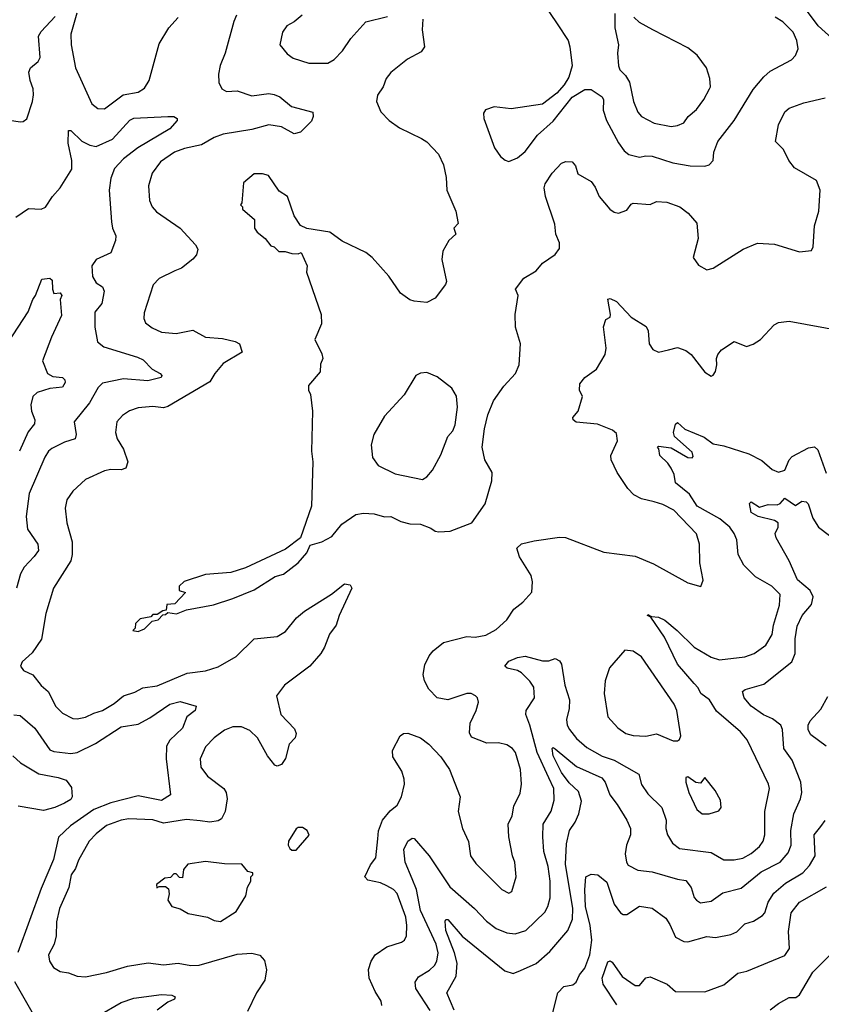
# Model space of a CAD drawing. Extents: x 1678431 to 1860718, y 384618 to 522882.
# Tile 213 of 256: x 1757803 to 1761608, y 471820 to 476494. Entities that reach past the tile are written whole.
import ezdxf

# ---------------------------------------------------------------- set-up
doc = ezdxf.new("R2010")
doc.units = 0

msp = doc.modelspace()

# ---------------------------------------------------------------- linework, layer by layer
at = {"layer": '0CON10XD'}
for points in [[(1760285, 476577.5), (1760354.7, 476474.7), (1760405.6, 476395), (1760414.4, 476365), (1760424.6, 476274.6), (1760408.7, 476221.3), (1760387.9, 476185), (1760352.9, 476145), (1760285, 476092.1), (1760135, 476070.4), (1760055, 476079.4), (1760014.4, 476065.6), (1760005, 476050), (1760005.8, 476025), (1760055.8, 475885), (1760085, 475844), (1760107, 475827), (1760125, 475820), (1760165, 475837.8), (1760201.7, 475868.3), (1760261.1, 475945), (1760335, 476012.5), (1760425, 476126.7), (1760485, 476162.2), (1760515, 476161.9), (1760567, 476127), (1760573.6, 476113.6), (1760572.7, 476065), (1760587.9, 476015), (1760645, 475909.2), (1760671.9, 475871.9), (1760694.6, 475854.6), (1760745, 475840.5), (1760775, 475847.5), (1760804.5, 475845.5), (1760903.3, 475815), (1760985, 475800.5), (1761055, 475797.9), (1761075, 475804.4), (1761094.3, 475825), (1761097.1, 475865), (1761116.9, 475915), (1761193.8, 476015), (1761285, 476163.1), (1761335, 476223.1), (1761365, 476248.9), (1761466.4, 476303.6), (1761485.5, 476324.5), (1761497.5, 476355), (1761491.9, 476395), (1761474.2, 476435), (1761425, 476484.3), (1761388.8, 476505)], [(1761692.1, 476375), (1761592.2, 476465), (1761503.8, 476583.8)], [(1758073.2, 476525), (1758044.7, 476425), (1758046.9, 476375), (1758067.9, 476265), (1758145, 476094.3), (1758173, 476073), (1758205, 476070.5), (1758293.5, 476136.5), (1758365, 476149.2), (1758395, 476169.5), (1758416.9, 476205), (1758465, 476378.8), (1758510.8, 476455), (1758555, 476503.8)], [(1760627, 476523), (1760627.1, 476455), (1760645.6, 476375), (1760641.1, 476335), (1760644.7, 476274.7), (1760651.1, 476255), (1760678.9, 476228.9), (1760697.1, 476197.1), (1760716.7, 476105), (1760736.7, 476055), (1760754.8, 476034.8), (1760815, 476002.5), (1760895, 475986.9)], [(1757735, 476020), (1757805, 476009.2), (1757819.4, 476010.6), (1757836.7, 476023.3), (1757863.5, 476105), (1757867.4, 476137.4), (1757866.5, 476165), (1757851.5, 476205), (1757845.6, 476245), (1757854.2, 476265), (1757890.8, 476295), (1757900, 476315), (1757892.5, 476415), (1757905, 476438.5), (1757971.5, 476508.5)], [(1759716.2, 476496.2), (1759713, 476445), (1759724.7, 476365.3), (1759708.5, 476341.5), (1759644.2, 476305.8), (1759565, 476242.9), (1759542.9, 476215), (1759527.8, 476175), (1759500.6, 476135), (1759495.8, 476105), (1759517, 476057), (1759555.7, 476015.7), (1759605, 475980), (1759710.5, 475930.5), (1759735, 475913.3), (1759790, 475855), (1759814.2, 475805), (1759827.5, 475745), (1759830, 475685), (1759873.3, 475585), (1759883.8, 475526.2), (1759863.3, 475505), (1759872.5, 475475), (1759840, 475445), (1759811.2, 475395), (1759806.2, 475355), (1759828.3, 475251.7), (1759823.6, 475236.4), (1759775, 475171.2), (1759735, 475152), (1759675, 475157.1), (1759655, 475164.4), (1759610.8, 475195), (1759555, 475277.1), (1759475.7, 475365), (1759445, 475388.9), (1759333, 475443), (1759275, 475485.8), (1759165, 475503.3), (1759135, 475517.5), (1759105, 475562.5), (1759074.1, 475654.1), (1759035, 475680), (1758983.6, 475753.6), (1758955, 475762.5), (1758915, 475762.5), (1758865, 475720), (1758857.5, 475625), (1758850, 475615), (1758860, 475605), (1758860, 475595), (1758916.7, 475545), (1758917.5, 475505), (1758930, 475485), (1758967.5, 475455), (1758995, 475420), (1759010, 475415), (1759033.3, 475393.3), (1759063, 475393), (1759095, 475383.3), (1759125, 475382.5), (1759138.3, 475388.3), (1759166.7, 475325), (1759163.3, 475295), (1759234, 475095), (1759235, 475050), (1759203.3, 474975), (1759237.3, 474907.3), (1759241.2, 474885), (1759230.7, 474859.3), (1759228.3, 474821.7), (1759173, 474757), (1759173.3, 474735), (1759183.3, 474715), (1759192, 474635), (1759187.5, 474445), (1759194.2, 474395), (1759187.1, 474185), (1759136.1, 474033.9), (1759065, 473980), (1758875, 473891.2), (1758805, 473870), (1758685, 473860), (1758583, 473827), (1758560, 473805), (1758560, 473785), (1758590, 473775), (1758538.3, 473721.7), (1758501.7, 473718.3), (1758498.3, 473691.7), (1758481.7, 473688.3), (1758455, 473670), (1758435, 473670), (1758425, 473660), (1758375, 473650), (1758353, 473627), (1758350, 473605), (1758340, 473595), (1758365, 473590), (1758395, 473602.5), (1758431.7, 473638.3), (1758460, 473645), (1758481.7, 473668.3), (1758495, 473670), (1758505, 473680), (1758546.4, 473673.6), (1758595, 473692.5), (1758723, 473717), (1758813.8, 473746.2), (1758915, 473787.5), (1759015, 473851.2), (1759055, 473861.2), (1759123.8, 473915), (1759166.1, 473963.9), (1759180.7, 473999.3), (1759237.5, 474015), (1759285, 474040), (1759331.3, 474098.7), (1759397.5, 474145), (1759435, 474151.4), (1759485, 474147.5), (1759535, 474134.2), (1759565, 474135.8), (1759611.8, 474111.8), (1759655, 474100.5), (1759705, 474098.6), (1759755, 474080), (1759775, 474065.8), (1759793, 474063), (1759846.1, 474066.1), (1759948.8, 474105), (1760011.4, 474195), (1760044.2, 474305), (1760045.7, 474345), (1760010, 474405), (1759998.6, 474465), (1760008.5, 474551.5), (1760025, 474617.5), (1760052.5, 474685), (1760101.2, 474755), (1760156.7, 474815), (1760174, 474855), (1760180, 474955), (1760156, 475035), (1760154.2, 475095), (1760169.2, 475185), (1760156.2, 475215), (1760195, 475267.5), (1760255, 475301.4), (1760285, 475338), (1760345, 475380), (1760365, 475407.5), (1760365.4, 475435), (1760347.9, 475475), (1760343.2, 475523.2), (1760298.2, 475655), (1760292.7, 475695), (1760297.1, 475715), (1760330, 475765), (1760375, 475812), (1760395, 475820), (1760425, 475819.2), (1760440.3, 475800.3), (1760452.5, 475762.5), (1760516, 475725), (1760535, 475698.8), (1760552.9, 475655), (1760604.6, 475594.6), (1760625, 475580), (1760645, 475576), (1760685, 475590), (1760705, 475618), (1760715, 475622.5), (1760795, 475616.2), (1760825, 475630.6), (1760875, 475626.9), (1760936.7, 475605), (1760976.2, 475575), (1761017.3, 475527.3), (1761024, 475455), (1760998.8, 475365), (1761025, 475328.8), (1761065, 475306.2), (1761095, 475314), (1761236.2, 475403.8), (1761305, 475433.1), (1761385, 475427.5), (1761505, 475391.2), (1761561.7, 475398.3), (1761570, 475415), (1761575.8, 475515), (1761596.5, 475585), (1761602.9, 475685), (1761585, 475731.2), (1761481.1, 475791.1), (1761454.4, 475825), (1761427.7, 475877.7), (1761390, 475915), (1761404.2, 475994.2), (1761435, 476056.2), (1761455, 476074.3), (1761525, 476098.5), (1761626.7, 476123.3)], [(1758831.9, 476515), (1758818.6, 476485), (1758778.7, 476335), (1758754.2, 476275.8), (1758746.8, 476235), (1758747.5, 476195), (1758761.5, 476165), (1758785, 476152.2), (1758835, 476155.8), (1758905, 476132.9), (1758985, 476142.7), (1759011.2, 476138.8), (1759038.1, 476128.1), (1759092.4, 476082.4), (1759194.5, 476054.5), (1759195.4, 476035), (1759187.1, 476012.9), (1759135, 475960.3), (1759105, 475952.1), (1759044.7, 475984.7), (1758985, 475994.7), (1758905, 475972.9), (1758769.2, 475950.8), (1758726, 475934), (1758665, 475899.2), (1758585, 475882.5), (1758538, 475865), (1758471.2, 475818.8), (1758430.8, 475765), (1758414.4, 475705), (1758419.5, 475635), (1758431.1, 475605), (1758451.6, 475581.6), (1758564.4, 475505), (1758636.9, 475425), (1758647.5, 475405), (1758642.4, 475377.6), (1758625, 475356.7), (1758570, 475315), (1758538.5, 475301.5)], [(1759143.3, 476515), (1759105, 476483.3), (1759070, 476465), (1759050, 476435), (1759037.5, 476375), (1759072.3, 476332.3), (1759100.5, 476310.5), (1759175, 476286.7), (1759265, 476288), (1759295, 476304.3), (1759335, 476345.8), (1759373.8, 476405), (1759445.6, 476484.4), (1759548.3, 476508.3)], [(1760895, 475986.9), (1760925, 475992.1), (1760955, 476004.4), (1760975.9, 476034.1), (1761015, 476067.1), (1761050.8, 476115), (1761077.5, 476165), (1761082, 476175), (1761079.2, 476215), (1761062.5, 476265), (1761019.2, 476325), (1760975, 476360.6), (1760808.8, 476445), (1760745, 476481.2), (1760717.5, 476505)], [(1757785, 475555.7), (1757845, 475598), (1757904.1, 475594.1), (1757925.6, 475604.4), (1757958.1, 475655), (1757994.7, 475695.3), (1758049.6, 475785), (1758049.7, 475825), (1758032.7, 475907.3), (1758035, 475967.5), (1758045, 475967.5), (1758097.6, 475917.6), (1758135, 475898.2), (1758165, 475892.4), (1758242.7, 475927.3), (1758325, 476016.7), (1758345, 476026.5), (1758505, 476033.8), (1758535, 476033.8), (1758550, 476025), (1758550, 476015), (1758514.5, 475975), (1758363.9, 475886.1), (1758295, 475833.5), (1758253.2, 475786.8), (1758235, 475741.2), (1758227.5, 475685), (1758238.6, 475535), (1758242.9, 475505), (1758258.6, 475468.6), (1758257, 475445), (1758235, 475387.8), (1758165, 475355.6), (1758145.6, 475325), (1758147.5, 475275), (1758165.8, 475245), (1758196, 475225), (1758203.3, 475205), (1758192.6, 475147.4), (1758159.4, 475105), (1758160, 475035), (1758171.2, 474965), (1758201.7, 474941.7), (1758361.3, 474891.3), (1758388.5, 474878.5), (1758432, 474835), (1758470, 474815), (1758476.7, 474805), (1758473.9, 474796.1), (1758411.1, 474778.9), (1758295, 474788.8), (1758195, 474769.1), (1758175, 474747.8), (1758134.7, 474675), (1758060.5, 474585), (1758070, 474525), (1758065.4, 474504.6), (1758015, 474488.2), (1757955, 474457.7), (1757939.5, 474445), (1757922.4, 474417.6), (1757847.7, 474245), (1757832.5, 474135), (1757839.5, 474075), (1757888.5, 474005), (1757891.8, 473975), (1757871.8, 473945), (1757824.5, 473895), (1757807, 473863), (1757787.5, 473795)], [(1757723.4, 474925), (1757843.2, 475106.8), (1757864.6, 475165), (1757878.1, 475185), (1757908.3, 475261.7), (1757945, 475267.5), (1757957, 475257), (1757957.5, 475215), (1757964.2, 475194.2), (1757995, 475197.9), (1758002.1, 475185), (1757994.3, 475165), (1758000.3, 475089.7), (1757952.8, 474987.2), (1757911.5, 474875), (1757935, 474814.2), (1757960.6, 474800.6), (1758006, 474795), (1758016.9, 474785), (1758018.6, 474771.4), (1758005, 474750), (1757945, 474743.9), (1757885, 474724.5), (1757864.2, 474705.8), (1757854.7, 474665), (1757858, 474635), (1757874.5, 474595), (1757872.2, 474575), (1757842.8, 474537.2), (1757801.1, 474445)], [(1758538.5, 475301.5), (1758464, 475266), (1758435.4, 475234.6), (1758393.1, 475103.1), (1758392.5, 475075), (1758400, 475055), (1758430.7, 475030.7), (1758475, 475011.1), (1758545, 475004.5), (1758625, 475020), (1758685, 474987.3), (1758765, 474980.6), (1758826, 474966), (1758846, 474955), (1758858, 474915), (1758767.9, 474862.1), (1758728.9, 474815), (1758705, 474774.3), (1758505, 474657.7), (1758485, 474650.9), (1758435, 474657.1), (1758365, 474651.8), (1758323.3, 474636.7), (1758290, 474615), (1758264.4, 474585), (1758257.8, 474535), (1758265.6, 474505), (1758294.7, 474454.7), (1758315.7, 474395), (1758306.2, 474365), (1758285, 474357.1), (1758235, 474358.9), (1758205, 474353.1), (1758115, 474310.6), (1758055, 474255.8), (1758026.9, 474215), (1758018.2, 474175), (1758025.6, 474105), (1758051.8, 474015), (1758052.1, 473955), (1758045.5, 473925), (1757962.7, 473795), (1757927.3, 473675), (1757905.9, 473554.1), (1757862, 473488), (1757814, 473445), (1757806.2, 473425), (1757820, 473405), (1757865, 473384), (1757905, 473333.1), (1757937.1, 473305), (1757974.5, 473234.5), (1758005, 473202), (1758055, 473176.9), (1758075, 473175.5), (1758115, 473183.8), (1758155, 473201.8), (1758195, 473215.5), (1758251.7, 473248.3), (1758295, 473284.5), (1758348.7, 473301.3), (1758387.8, 473322.2), (1758455, 473332), (1758598.1, 473391.9), (1758685, 473402.5), (1758745, 473422.3), (1758829.6, 473470.4), (1758915, 473554.4), (1759025, 473565.5), (1759065, 473589.5), (1759116.1, 473653.9), (1759153.9, 473686.1), (1759282.4, 473767.6), (1759345, 473816), (1759370.7, 473810.7), (1759380, 473795), (1759319.4, 473665), (1759305, 473620), (1759273.6, 473576.4), (1759248.9, 473515), (1759232.5, 473485), (1759179.2, 473425), (1759059.2, 473335), (1759021.9, 473285), (1759042.9, 473195), (1759107, 473127), (1759114.3, 473105), (1759110.8, 473085), (1759081.4, 473055), (1759065, 472986.2), (1759045, 472958), (1759025, 472950.8), (1759013.3, 472955), (1758979.3, 472999.3), (1758930.9, 473085), (1758895, 473120), (1758855, 473137.7), (1758815, 473137.7), (1758775, 473121.8), (1758725, 473085.5), (1758685, 473042.9), (1758659.5, 472985), (1758663.1, 472945), (1758693.8, 472903.8), (1758771.4, 472845), (1758783.1, 472825), (1758786.7, 472795), (1758778.5, 472735), (1758760.2, 472699.8), (1758745, 472691.5), (1758705, 472685.5), (1758659.1, 472690.9), (1758595, 472697.7), (1758485, 472679.5), (1758435, 472695.5), (1758320.7, 472700.7), (1758285, 472694.6), (1758215, 472668.6), (1758165, 472629.5), (1758132.2, 472595), (1758082.2, 472505), (1758067.5, 472465), (1758046.4, 472435), (1758036.5, 472375), (1757991.9, 472275), (1757977.9, 472212.1), (1757975.6, 472145), (1757965.6, 472105), (1757940, 472055), (1757944.3, 472025), (1757963.8, 471995), (1757995, 471976.2), (1758035, 471969.2), (1758075, 471953.3), (1758115, 471951.1), (1758215, 471970.5), (1758315, 472000.9), (1758412.3, 472017.7), (1758485, 472008.2), (1758555, 472015.5), (1758615, 472004.5), (1758655, 472006.2), (1758835, 472057.7), (1758905, 472062.3), (1758943, 472053), (1758965, 472028.8), (1758973.7, 471983.7), (1758966.2, 471935), (1758926, 471874), (1758884.7, 471785.3)], [(1759522, 471815), (1759518, 471835), (1759490.2, 471880.2), (1759461.2, 471945), (1759458.8, 471985), (1759471.8, 472025), (1759490, 472055), (1759545, 472093.3), (1759615.5, 472114.5), (1759630, 472125), (1759638.1, 472145), (1759640.5, 472195), (1759635, 472233.3), (1759595, 472345.6), (1759576.5, 472365), (1759545, 472383.2), (1759515, 472396.9), (1759455, 472410), (1759441.5, 472425), (1759467.8, 472482.2), (1759492.7, 472515), (1759502.6, 472605), (1759506.2, 472643.8), (1759525.3, 472694.7), (1759561.1, 472738.9), (1759594.4, 472765), (1759615.4, 472805), (1759630, 472865), (1759628.4, 472888.4), (1759617, 472927), (1759574.6, 472994.6), (1759571.9, 473025), (1759609.2, 473095), (1759625, 473105.6), (1759645, 473106.7), (1759705.4, 473085.4), (1759745.3, 473055.3), (1759802, 472995), (1759842.9, 472935), (1759893.5, 472805), (1759884.3, 472735), (1759904.3, 472654.3), (1759932.4, 472592.4), (1759943.3, 472525), (1759968.3, 472488.3), (1760090.6, 472365), (1760125, 472347.5), (1760138, 472355), (1760158.6, 472425), (1760153.1, 472495), (1760141.4, 472525), (1760124.3, 472615), (1760121.9, 472675), (1760140, 472715), (1760148.9, 472761.1), (1760178, 472822), (1760184.3, 472865.7), (1760180.5, 472935), (1760156, 473016), (1760142, 473035), (1760115, 473051.9), (1760075, 473061.1), (1760020.3, 473060.3), (1759947.7, 473087.7), (1759938.3, 473108.3), (1759940.8, 473155), (1759969.2, 473215), (1759980, 473255), (1759976.2, 473275), (1759966.7, 473285), (1759945.7, 473295.7), (1759925.8, 473295.8), (1759835, 473265.7), (1759785, 473274.3), (1759745.3, 473315.3), (1759723.9, 473355), (1759718.2, 473385), (1759725, 473431.2), (1759745.8, 473474.2), (1759765, 473497.5), (1759815, 473538.1), (1759925, 473565.5), (1759965, 473563.5), (1760015, 473571.8), (1760065, 473600), (1760115.5, 473644.5), (1760148, 473695), (1760190.9, 473729.1), (1760233.9, 473776.1), (1760236.7, 473825), (1760230, 473855), (1760174.6, 473944.6), (1760163.3, 473985), (1760185, 474005.6), (1760245, 474019.4), (1760365, 474038.1), (1760394.2, 474035.8), (1760575, 473966.7), (1760725, 473947.8), (1760811.3, 473911.3), (1760975, 473821.2), (1761036.2, 473803.8), (1761047, 473833), (1761031.4, 473915), (1761030, 474005), (1761015, 474053.8), (1760907.1, 474165), (1760855, 474192.1), (1760815, 474204.6), (1760755, 474218.7), (1760718.6, 474238.6), (1760689.1, 474269.1), (1760639.3, 474345), (1760610.6, 474405), (1760608.6, 474425), (1760640, 474495), (1760635, 474529.2), (1760615.9, 474545.9), (1760545, 474574.6), (1760443.9, 474583.9), (1760430, 474595), (1760428.8, 474605), (1760454.3, 474635), (1760473.8, 474705), (1760460, 474735), (1760461.4, 474765), (1760485, 474795.8), (1760541.1, 474835), (1760581.2, 474905), (1760586.2, 474935), (1760574.2, 475035.8), (1760585, 475070), (1760605, 475082.5), (1760607.1, 475095), (1760595, 475167.5), (1760605, 475170), (1760635, 475156.7), (1760705, 475081.5), (1760777.1, 475037.1), (1760786.3, 475016.3), (1760791.4, 474955), (1760808.3, 474928.3), (1760835, 474916.2), (1760883, 474927), (1760925, 474937.1), (1760965, 474924), (1760990.8, 474905), (1761055, 474821.4), (1761085, 474802), (1761095, 474806.7), (1761105, 474823.3), (1761112, 474855), (1761110, 474885), (1761116.7, 474905), (1761133.9, 474926.1), (1761195, 474966.2), (1761252.7, 474942.7), (1761285, 474954.4), (1761320, 474975), (1761384.6, 475045.4), (1761405, 475056.9), (1761455, 475062.9), (1761705, 475016.2)], [(1759715, 474311.8), (1759735, 474323.3), (1759762.7, 474355), (1759801.7, 474428.3), (1759834.6, 474515), (1759858, 474542), (1759869, 474571), (1759880.7, 474655), (1759876.6, 474706.6), (1759854.4, 474745), (1759785, 474798.1), (1759735, 474819.2), (1759705, 474816.2), (1759683.8, 474805), (1759627.4, 474712.6), (1759535, 474612.5), (1759484.2, 474525), (1759470.6, 474475), (1759478, 474415), (1759505, 474377.5), (1759585, 474338.6), (1759715, 474311.8)], [(1759750.4, 471790.4), (1759683.1, 471895), (1759679.6, 471925), (1759695, 471950), (1759747.2, 471982.8), (1759770.9, 472005), (1759782.3, 472025), (1759789.5, 472065), (1759779, 472105), (1759705.9, 472265), (1759685.9, 472365), (1759665.6, 472415), (1759632.5, 472495), (1759626.4, 472555), (1759644.7, 472595.3), (1759665, 472609.2), (1759675, 472607.5), (1759746.8, 472525), (1759845, 472378.2), (1759961.1, 472275), (1760017.8, 472215), (1760065, 472180), (1760115, 472159.2), (1760155, 472154.6), (1760205, 472170.5), (1760295, 472258.1), (1760310.4, 472285), (1760321.1, 472325), (1760320.5, 472405), (1760310.8, 472475), (1760290.8, 472545), (1760286.2, 472615), (1760287.3, 472675), (1760325, 472737.5), (1760340.2, 472789.8), (1760337.4, 472845), (1760315.2, 472895), (1760259.8, 473015), (1760225, 473145.7), (1760205.3, 473195), (1760207.5, 473215), (1760246.1, 473275), (1760243, 473325), (1760225, 473354.7), (1760185, 473393.2), (1760165, 473404.2), (1760116.4, 473416.4), (1760106, 473425), (1760125, 473448.9), (1760165, 473465.9), (1760202.1, 473472.1), (1760285, 473451.1), (1760315, 473450.9), (1760345, 473460.8), (1760365, 473451.2), (1760374.5, 473434.5), (1760389.7, 473335), (1760412.1, 473265), (1760410.8, 473225), (1760397.9, 473172.1), (1760402.1, 473145), (1760412.7, 473125), (1760445, 473081.8), (1760495, 473038.9), (1760567.8, 472997.8), (1760625, 472978.3), (1760741.9, 472911.9), (1760754.2, 472864.2), (1760785, 472818.9), (1760850.4, 472755), (1760871.3, 472695), (1760869.7, 472655), (1760877.8, 472625), (1760902.1, 472585), (1760935, 472560.4), (1761085, 472540.6), (1761145, 472505.5), (1761195, 472505.3), (1761235, 472513.9), (1761275, 472535.4), (1761315, 472569.5), (1761332.5, 472595), (1761340, 472625), (1761339.4, 472735), (1761361.9, 472845), (1761356.7, 472865), (1761256.1, 473075), (1761225, 473113.8), (1761111.1, 473211.1), (1761077.6, 473265), (1761036.1, 473296.1), (1761022.8, 473322.8), (1761003.6, 473343.6), (1760924.8, 473434.8), (1760863.5, 473563.5), (1760798.3, 473658.3), (1760783.3, 473665), (1760785, 473670), (1760801.7, 473661.7), (1760835, 473658.1), (1760865, 473643.1), (1760924.4, 473595), (1761005, 473514.6), (1761085, 473468.5), (1761125, 473454.6), (1761245, 473469.5), (1761289.2, 473485), (1761344.5, 473525), (1761374.1, 473575), (1761380.3, 473619.7), (1761410, 473715), (1761412.1, 473765), (1761373.5, 473805), (1761295, 473848.8), (1761240.5, 473905), (1761212.7, 473955), (1761206.5, 474025), (1761195, 474055.7), (1761172.9, 474085), (1761126.5, 474125), (1761017.8, 474185), (1760982.3, 474242.3), (1760915.7, 474295.7), (1760909.5, 474335), (1760895.5, 474365), (1760879.5, 474389.5), (1760840.8, 474425), (1760837, 474457), (1760830, 474465), (1760835, 474470), (1760895, 474460.8), (1760975, 474416.2), (1760995, 474413.3), (1761000, 474420), (1760995, 474441.2), (1760911.1, 474515), (1760906.5, 474535), (1760915, 474573.8), (1760925, 474582), (1760960.8, 474550.8), (1761051.9, 474511.9), (1761095, 474481.3), (1761145, 474471.2), (1761263.1, 474433.1), (1761325, 474402.2), (1761375, 474359.1), (1761405, 474345.3), (1761434, 474356), (1761454.7, 474405), (1761468.8, 474421.2), (1761547.7, 474462.3), (1761575, 474466.4), (1761591.6, 474451.6), (1761631, 474341)], [(1759865, 471792), (1759830.8, 471875), (1759875, 471954.3), (1759878.9, 472015), (1759866.3, 472065), (1759825, 472171.2), (1759822.9, 472215), (1759825, 472222.5), (1759835, 472222), (1759903.7, 472143.7), (1760105, 471979.4), (1760145, 471965.7), (1760179.4, 471980.6), (1760255, 472014.6), (1760318.8, 472071.2), (1760405, 472170), (1760427.4, 472225), (1760428.1, 472275), (1760393.5, 472485), (1760397.8, 472582.2), (1760412.7, 472645), (1760440, 472685), (1760456.2, 472723.8), (1760468.7, 472785), (1760455, 472830.8), (1760410.8, 472870.8), (1760375, 472920.9), (1760335, 472999.2), (1760330, 473035), (1760335, 473038.8), (1760345, 473032.9), (1760445, 472948.6), (1760565.5, 472895), (1760581.5, 472875), (1760604.2, 472814.2), (1760638.2, 472768.2), (1760685.4, 472695), (1760702.1, 472655), (1760701.8, 472625), (1760683.8, 472575), (1760677.1, 472535), (1760682.9, 472495), (1760690.9, 472480.9), (1760736.3, 472456.3), (1760805, 472449.6), (1760925, 472413.6), (1760965, 472407.5), (1760990.8, 472375), (1761005, 472326.7), (1761015, 472314.2), (1761035, 472302.5), (1761085, 472310.4), (1761140.9, 472349.1), (1761227.9, 472372.1), (1761321.6, 472448.4), (1761411.8, 472495), (1761450.4, 472539.6), (1761464.7, 472575), (1761463.5, 472645), (1761477.5, 472725), (1761509.3, 472795), (1761515.4, 472825), (1761511.1, 472875), (1761469.5, 472979.5), (1761430.3, 473035), (1761423.8, 473123.8), (1761415.3, 473145.3), (1761376.9, 473175), (1761333.8, 473193.8), (1761274.7, 473234.7), (1761242.2, 473275), (1761234.3, 473305), (1761246.2, 473313.8), (1761335, 473339.4), (1761467.5, 473445), (1761484, 473485), (1761483.1, 473555), (1761493.5, 473615), (1761517.8, 473665), (1761561.8, 473718.2), (1761568.9, 473755), (1761555.6, 473785), (1761495.1, 473835.1), (1761455.8, 473925.8), (1761392.9, 474035), (1761389.5, 474055), (1761403.1, 474085), (1761402.9, 474105), (1761385, 474117.3), (1761308.8, 474135), (1761274.6, 474154.6), (1761267, 474197), (1761275, 474205.7), (1761315, 474180.5), (1761355, 474192.1), (1761398.3, 474191.7), (1761413.2, 474196.8), (1761435, 474222.9), (1761485, 474187.8), (1761515, 474208.1), (1761536, 474205), (1761545.4, 474195.4), (1761568.1, 474128.1), (1761595, 474085.4), (1761705, 474000.7)], [(1760925, 473070), (1760935, 473077.5), (1760941.2, 473095), (1760922.5, 473215), (1760910, 473245), (1760755, 473468.8), (1760715, 473495.8), (1760675, 473501.2), (1760602.5, 473417.5), (1760581.9, 473355), (1760576.5, 473295), (1760594.4, 473185), (1760642.4, 473132.4), (1760680, 473105), (1760715, 473095.6), (1760775, 473093.1), (1760825, 473104), (1760905, 473070), (1760925, 473070)], [(1757775, 473193.9), (1757805, 473191.2), (1757875, 473131.2), (1757945, 473027.9), (1757965, 473020.4), (1758045, 473010.7), (1758075.8, 473015), (1758162, 473058), (1758285, 473137.7), (1758365, 473150.5), (1758419.8, 473180.2), (1758515, 473245.4), (1758565, 473257.3), (1758640, 473235), (1758636, 473215), (1758595.7, 473184.3), (1758575, 473131.4), (1758515.4, 473074.6), (1758499.6, 473045), (1758497.1, 472985), (1758519.2, 472815), (1758475, 472788.2), (1758365, 472809.8), (1758235, 472777.2), (1758154.6, 472745), (1758043.4, 472666.6), (1757986.5, 472613.5), (1757963.2, 472506.8), (1757905, 472370.4), (1757793.3, 472066.7)], [(1761631.5, 473045), (1761558.6, 473098.6), (1761545, 473123.3), (1761545.5, 473145), (1761554.7, 473165.3), (1761605, 473221.2), (1761638.3, 473281.7)], [(1757770.3, 473000.3), (1757807.1, 472967.1), (1757893.5, 472913.5), (1757985, 472897.4), (1758023.9, 472883.9), (1758048.8, 472848.8), (1758051.8, 472805), (1758045, 472793.1), (1758015, 472775.6), (1757970, 472755), (1757915, 472740.8), (1757795, 472760.2)], [(1761075, 472724), (1761121.2, 472738.8), (1761132.5, 472755), (1761128.8, 472788.8), (1761103.3, 472835), (1761055, 472897.5), (1761035, 472870), (1761013, 472873), (1760975, 472900), (1760965, 472897.5), (1760964.2, 472875), (1760979.2, 472825), (1761017.5, 472745), (1761042.5, 472725), (1761075, 472724)], [(1760332.1, 471775), (1760356.9, 471875), (1760385, 471904.3), (1760427.8, 471912.2), (1760444.5, 471925.5), (1760460.2, 471959.8), (1760485, 471992.5), (1760509.7, 472055), (1760519.1, 472125), (1760511.1, 472195), (1760488.7, 472285), (1760486, 472364), (1760490.8, 472425), (1760515, 472437.9), (1760547.8, 472435), (1760589.2, 472399.2), (1760624.7, 472295), (1760655, 472253.8), (1760666.9, 472246.9), (1760685, 472247.1), (1760745, 472286.4), (1760805, 472277.1), (1760869.1, 472229.1), (1760889.3, 472199.3), (1760915, 472139.2), (1760955, 472117.5), (1760975, 472116.5), (1761065, 472141.9), (1761105, 472136.9), (1761177.7, 472152.3), (1761206.1, 472163.9), (1761245, 472201.9), (1761285.5, 472214.5), (1761328.9, 472241.1), (1761340, 472255), (1761355.3, 472305), (1761383, 472347), (1761437.9, 472395), (1761519.5, 472445), (1761551.1, 472478.9), (1761578.6, 472525), (1761574.1, 472625), (1761606.1, 472663.9), (1761626.8, 472693.2)], [(1759115, 472552.5), (1759177, 472623), (1759167.5, 472645), (1759145, 472660), (1759125, 472660), (1759115, 472653.3), (1759078, 472595), (1759076.7, 472575), (1759085, 472560), (1759095, 472552.5), (1759115, 472552.5)], [(1758755, 472214), (1758829.7, 472260.3), (1758876.7, 472335), (1758883.6, 472376.4), (1758900, 472405), (1758900, 472425), (1758910, 472435), (1758910, 472445), (1758885, 472450), (1758857.5, 472485), (1758775, 472487.1), (1758685, 472498.6), (1758600, 472485), (1758580.5, 472459.5), (1758575, 472420), (1758561.7, 472421.7), (1758545, 472440), (1758535, 472440), (1758518.3, 472421.7), (1758491.7, 472418.3), (1758451.7, 472388.3), (1758453, 472373), (1758465, 472380), (1758495, 472380), (1758508.3, 472368.3), (1758512.5, 472345), (1758506.2, 472315), (1758525, 472283.8), (1758565, 472273.3), (1758601.7, 472251.7), (1758694.1, 472234.1), (1758725, 472218), (1758755, 472214)], [(1760637.8, 471817.8), (1760571.7, 471915), (1760567.7, 471945), (1760595, 472022.5), (1760605, 472027.1), (1760615, 472020.8), (1760662.4, 471952.4), (1760725, 471910), (1760745, 471908.8), (1760774.4, 471945.6), (1760795, 471950.6), (1760876.4, 471916.4), (1760915, 471880.8), (1761055, 471879.2), (1761145, 471912.9), (1761211.9, 471968.1), (1761255, 471978.1), (1761435, 472051.5), (1761456.2, 472085), (1761452.7, 472165), (1761464.6, 472255), (1761504.4, 472305), (1761632.8, 472377.2)], [(1761405.4, 471824.6), (1761455, 471852.9), (1761486.9, 471853.1), (1761505, 471864.4), (1761567.2, 471972.8), (1761670.6, 472075)], [(1757778.3, 471928.3), (1757860, 471785)], [(1758175, 471765.7), (1758285, 471829.2), (1758345, 471850), (1758475, 471866.8), (1758525, 471862.9), (1758541.2, 471855), (1758538, 471845), (1758505, 471830.6), (1758455, 471792.5)], [(1761365, 471794.4), (1761405.4, 471824.6)]]:
    msp.add_lwpolyline(points, dxfattribs=at)

doc.saveas('drawing.dxf')
